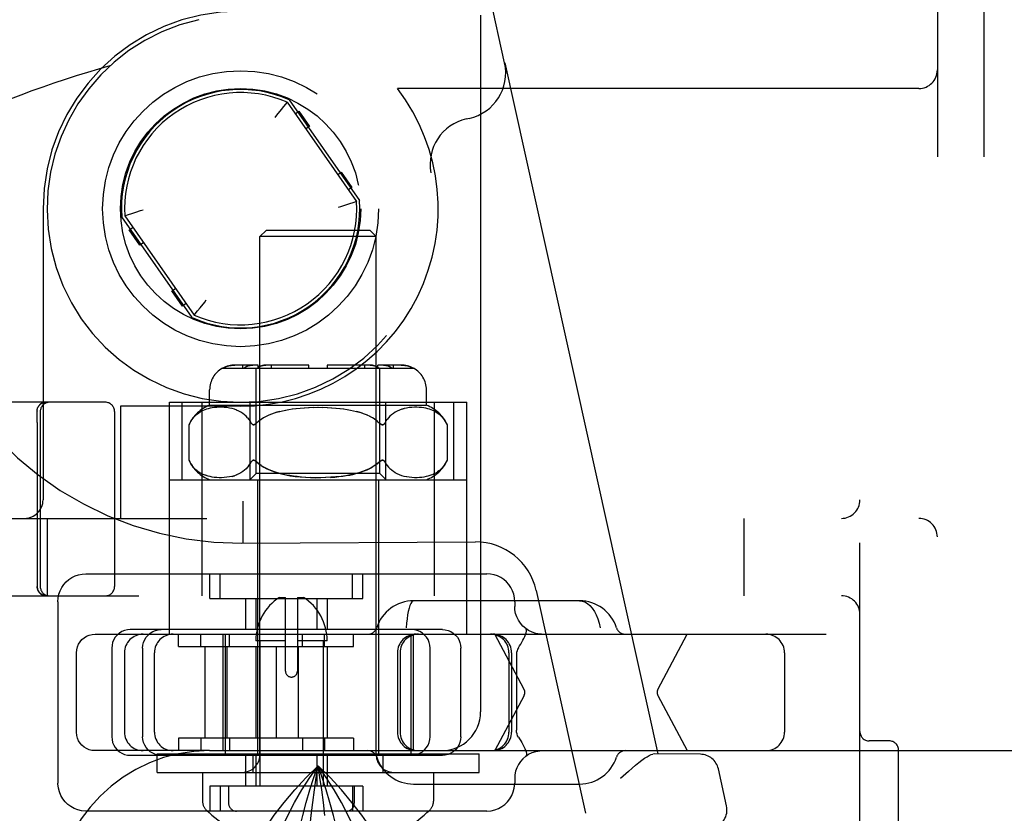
# Model space of a CAD drawing. Header units: inches. Extents: x 0 to 215, y 0 to 139.
# Tile 22 of 103: x 39.53 to 41.12, y 50.15 to 51.43. Entities that reach past the tile are written whole.
import ezdxf

# ---------------------------------------------------------------- set-up
doc = ezdxf.new("R2010")
doc.units = ezdxf.units.IN
doc.header["$LTSCALE"] = 11.804375
doc.header["$MEASUREMENT"] = 0
doc.linetypes.add('HIDDEN', pattern=[0.2, 0.1, -0.1])
doc.layers.add('DEFAULT_2', color=8, linetype='HIDDEN')

msp = doc.modelspace()

# ---------------------------------------------------------------- linework, layer by layer
at = {"layer": 'DEFAULT_2', "color": 8, "linetype": 'HIDDEN'}
for p, q in [((41.0158, 54.7508), (41.0158, 49.2508)), ((41.0908, 54.7508), (41.0908, 49.2508)), ((40.8908, 49.4058), (40.8908, 54.5958)), ((40.317, 51.3611), (40.0694, 52.479)), ((40.2783, 51.4383), (40.2783, 50.3133)), ((40.317, 51.3611), (40.3175, 51.3612)), ((40.3175, 51.3612), (40.5647, 50.2455)), ((40.9858, 51.3198), (40.1441, 51.3198)), ((39.9602, 51.2908), (39.9562, 51.2858)), ((39.9658, 51.2977), (39.9602, 51.2908)), ((39.9657, 51.2975), (39.9652, 51.2969)), ((39.9658, 51.2977), (40.078, 51.1375)), ((39.9691, 51.3017), (40.0829, 51.1393)), ((39.9489, 51.2766), (39.9463, 51.2732)), ((39.9562, 51.2858), (39.9489, 51.2766)), ((39.9789, 51.2791), (39.9846, 51.2831)), ((39.9846, 51.2831), (40.0018, 51.2585)), ((40.0018, 51.2585), (39.9961, 51.2545)), ((40.26, 51.2716), (40.2554, 51.2706)), ((40.0477, 51.1808), (40.0534, 51.1848)), ((40.0534, 51.1848), (40.0706, 51.1602)), ((40.0706, 51.1602), (40.0649, 51.1562)), ((40.0667, 51.1336), (40.0599, 51.1314)), ((40.0721, 51.1355), (40.0667, 51.1336)), ((40.078, 51.1375), (40.0721, 51.1355)), ((39.5718, 51.1258), (39.5718, 50.6558)), ((39.7037, 51.1141), (39.7096, 51.1162)), ((39.7037, 51.1141), (39.8158, 50.954)), ((39.7096, 51.1162), (39.715, 51.118)), ((39.715, 51.118), (39.7217, 51.1203)), ((39.8125, 50.95), (39.6988, 51.1124)), ((39.711, 51.0915), (39.7167, 51.0955)), ((39.7282, 51.0669), (39.711, 51.0915)), ((39.9318, 51.0908), (39.9218, 51.0808)), ((40.0998, 51.0908), (39.9318, 51.0908)), ((40.0998, 51.0908), (40.1098, 51.0808)), ((39.734, 51.0709), (39.7282, 51.0669)), ((40.1098, 51.0808), (39.9218, 51.0808)), ((39.9218, 50.244), (39.9218, 51.0808)), ((40.1098, 50.244), (40.1098, 51.0808)), ((39.7798, 50.9932), (39.7856, 50.9972)), ((39.7971, 50.9686), (39.7798, 50.9932)), ((39.8028, 50.9726), (39.7971, 50.9686)), ((39.8255, 50.9659), (39.8328, 50.9751)), ((39.8328, 50.9751), (39.8353, 50.9784)), ((39.8158, 50.954), (39.8214, 50.9609)), ((39.816, 50.9542), (39.8165, 50.9548)), ((39.8214, 50.9609), (39.8255, 50.9659)), ((39.8615, 50.8683), (40.1702, 50.8683)), ((39.9193, 50.8733), (39.8817, 50.8733)), ((39.8943, 50.8683), (39.8943, 50.8733)), ((39.9158, 50.6983), (39.9158, 50.8683)), ((39.9193, 50.8683), (39.9193, 50.8733)), ((40.0008, 50.8733), (39.9316, 50.8733)), ((39.9405, 50.8683), (39.9405, 50.8733)), ((40.0008, 50.8683), (40.0008, 50.8733)), ((40.1001, 50.8733), (40.0308, 50.8733)), ((40.0308, 50.8733), (40.0308, 50.8683)), ((40.0912, 50.8683), (40.0912, 50.8733)), ((40.15, 50.8733), (40.1124, 50.8733)), ((40.1124, 50.8683), (40.1124, 50.8733)), ((40.1158, 50.6983), (40.1158, 50.8683)), ((40.1374, 50.8683), (40.1374, 50.8733)), ((39.8408, 50.8083), (39.8408, 50.8333)), ((40.1908, 50.8083), (40.1908, 50.8333)), ((39.6723, 50.8133), (39.3273, 50.8133)), ((39.5684, 50.8109), (39.5687, 50.8111)), ((39.569, 50.8114), (39.5687, 50.8112)), ((39.5687, 50.8111), (39.569, 50.8113)), ((39.569, 50.8113), (39.5693, 50.8115)), ((39.5707, 50.8123), (39.5704, 50.8121)), ((39.574, 50.8132), (39.5744, 50.8132)), ((39.5743, 50.8132), (39.5746, 50.8133)), ((39.5749, 50.8136), (39.5745, 50.8135)), ((39.5746, 50.8133), (39.5749, 50.8133)), ((39.5749, 50.8133), (39.5752, 50.8133)), ((39.5751, 50.8133), (39.5754, 50.8133)), ((39.5754, 50.8133), (39.5757, 50.8133)), ((39.5756, 50.8133), (39.5759, 50.8133)), ((39.5758, 50.8133), (39.576, 50.8133)), ((39.7758, 50.8133), (40.2558, 50.8133)), ((39.7758, 50.4388), (39.7758, 50.8133)), ((39.7964, 50.6883), (39.7964, 50.8133)), ((39.8283, 50.8133), (39.8283, 50.5008)), ((39.9061, 50.6883), (39.9061, 50.8133)), ((40.1255, 50.6883), (40.1255, 50.8133)), ((40.2033, 50.8133), (40.2033, 50.5008)), ((40.2352, 50.6883), (40.2352, 50.8133)), ((40.2558, 50.4388), (40.2558, 50.8133)), ((39.5622, 50.7996), (39.5622, 50.7993)), ((39.5622, 50.7993), (39.5622, 50.7987)), ((39.5623, 50.7893), (39.5622, 50.7987)), ((39.5646, 50.8071), (39.5648, 50.8074)), ((39.5665, 50.8094), (39.5669, 50.8097)), ((39.5665, 50.8094), (39.5666, 50.8095)), ((39.5668, 50.8097), (39.5671, 50.81)), ((39.5671, 50.81), (39.5674, 50.8102)), ((39.5673, 50.7983), (39.5673, 50.5158)), ((39.568, 50.8107), (39.5684, 50.8109)), ((39.6873, 50.7983), (39.6873, 50.5158)), ((39.8908, 50.8068), (39.6968, 50.8068)), ((39.6968, 50.8068), (39.6968, 50.6258)), ((39.8232, 50.7959), (39.821, 50.7942)), ((39.8256, 50.7974), (39.8232, 50.7959)), ((39.8279, 50.7987), (39.8255, 50.7973)), ((39.8304, 50.7999), (39.8279, 50.7987)), ((39.833, 50.8009), (39.8304, 50.7998)), ((39.8357, 50.8019), (39.8329, 50.8009)), ((39.8387, 50.8028), (39.8357, 50.8019)), ((39.8418, 50.8035), (39.8386, 50.8028)), ((40.1908, 50.8083), (39.8408, 50.8083)), ((39.8451, 50.8042), (39.8417, 50.8035)), ((39.8487, 50.8047), (39.845, 50.8042)), ((39.8524, 50.805), (39.8486, 50.8047)), ((39.8563, 50.8052), (39.8523, 50.805)), ((39.8604, 50.8052), (39.8562, 50.8052)), ((39.8646, 50.805), (39.8603, 50.8052)), ((39.8688, 50.8046), (39.8644, 50.805)), ((39.8729, 50.8039), (39.8686, 50.8046)), ((39.877, 50.803), (39.8728, 50.804)), ((39.8809, 50.8019), (39.8769, 50.8031)), ((39.8845, 50.8006), (39.8807, 50.802)), ((39.888, 50.799), (39.8844, 50.8006)), ((39.8912, 50.7973), (39.8879, 50.7991)), ((39.8943, 50.7953), (39.8912, 50.7973)), ((39.8971, 50.7931), (39.8942, 50.7953)), ((39.945, 50.7957), (39.9405, 50.794)), ((39.9493, 50.7971), (39.9539, 50.7984)), ((39.9539, 50.7984), (39.9586, 50.7996)), ((39.9585, 50.7995), (39.9636, 50.8006)), ((39.9634, 50.8006), (39.9689, 50.8016)), ((39.9686, 50.8016), (39.9746, 50.8025)), ((39.9742, 50.8025), (39.9807, 50.8033)), ((39.9802, 50.8033), (39.9872, 50.804)), ((39.9867, 50.8039), (39.9942, 50.8045)), ((39.9935, 50.8045), (40.0014, 50.8049)), ((40.0006, 50.8049), (40.0088, 50.8052)), ((40.008, 50.8051), (40.0162, 50.8052)), ((40.0154, 50.8052), (40.0237, 50.8051)), ((40.0229, 50.8052), (40.031, 50.8049)), ((40.0303, 50.8049), (40.0382, 50.8045)), ((40.0375, 50.8045), (40.045, 50.8039)), ((40.0444, 50.804), (40.0514, 50.8033)), ((40.051, 50.8033), (40.0574, 50.8025)), ((40.0571, 50.8025), (40.063, 50.8016)), ((40.0628, 50.8016), (40.0682, 50.8006)), ((40.0681, 50.8006), (40.0731, 50.7995)), ((40.0823, 50.7971), (40.0778, 50.7984)), ((40.0868, 50.7956), (40.0823, 50.7971)), ((40.0911, 50.794), (40.0867, 50.7957)), ((40.1375, 50.7953), (40.1346, 50.7931)), ((40.1405, 50.7973), (40.1374, 50.7953)), ((40.1438, 50.7991), (40.1404, 50.7973)), ((40.1472, 50.8006), (40.1437, 50.799)), ((40.1508, 50.8019), (40.1547, 50.803)), ((40.1589, 50.804), (40.1547, 50.803)), ((40.163, 50.8046), (40.1587, 50.8039)), ((40.1672, 50.805), (40.1629, 50.8046)), ((40.1714, 50.8052), (40.1671, 50.805)), ((40.1755, 50.8052), (40.1713, 50.8052)), ((40.1794, 50.805), (40.1754, 50.8052)), ((40.1831, 50.8047), (40.1793, 50.805)), ((40.1866, 50.8042), (40.183, 50.8047)), ((40.1899, 50.8035), (40.1865, 50.8042)), ((40.1931, 50.8028), (40.1899, 50.8035)), ((40.196, 50.8019), (40.193, 50.8028)), ((40.1987, 50.8009), (40.1959, 50.8019)), ((40.2013, 50.7998), (40.1987, 50.8009)), ((40.2038, 50.7987), (40.2013, 50.7999)), ((40.2061, 50.7973), (40.2037, 50.7987)), ((40.2084, 50.7959), (40.2061, 50.7974)), ((40.2107, 50.7942), (40.2084, 50.7959)), ((39.5623, 50.7804), (39.5623, 50.7893)), ((39.5623, 50.7804), (39.5623, 50.5158)), ((39.8087, 50.7797), (39.8074, 50.777)), ((39.8105, 50.7827), (39.8087, 50.7797)), ((39.8166, 50.7903), (39.8144, 50.788)), ((39.8187, 50.7924), (39.8165, 50.7903)), ((39.821, 50.7943), (39.8187, 50.7924)), ((39.8997, 50.7908), (39.897, 50.7932)), ((39.9021, 50.7882), (39.8996, 50.7908)), ((39.9079, 50.7797), (39.9062, 50.7827)), ((39.9166, 50.7797), (39.9158, 50.779)), ((39.9202, 50.7827), (39.9166, 50.7797)), ((39.924, 50.7855), (39.9201, 50.7826)), ((39.928, 50.788), (39.9238, 50.7854)), ((39.9321, 50.7903), (39.9278, 50.7879)), ((39.9364, 50.7923), (39.9319, 50.7901)), ((39.9407, 50.7941), (39.9362, 50.7922)), ((40.0955, 50.7922), (40.091, 50.7941)), ((40.0998, 50.7901), (40.0953, 50.7923)), ((40.1039, 50.7879), (40.0995, 50.7903)), ((40.1079, 50.7854), (40.1037, 50.788)), ((40.1116, 50.7826), (40.1077, 50.7855)), ((40.1115, 50.7827), (40.1151, 50.7797)), ((40.1151, 50.7797), (40.1158, 50.779)), ((40.1255, 50.7827), (40.1237, 50.7797)), ((40.1255, 50.7827), (40.1274, 50.7855)), ((40.1296, 50.7882), (40.1274, 50.7855)), ((40.132, 50.7908), (40.1296, 50.7882)), ((40.1346, 50.7932), (40.132, 50.7908)), ((40.2129, 50.7924), (40.2107, 50.7943)), ((40.2151, 50.7903), (40.2129, 50.7924)), ((40.2229, 50.7797), (40.2243, 50.777)), ((39.8074, 50.777), (39.8074, 50.7196)), ((40.1166, 50.7784), (40.1158, 50.779)), ((40.2243, 50.777), (40.2243, 50.7196)), ((39.8074, 50.7196), (39.8087, 50.717)), ((39.9079, 50.717), (39.9062, 50.714)), ((39.9136, 50.7191), (39.9144, 50.7187)), ((39.9144, 50.7187), (39.9151, 50.7182)), ((39.9203, 50.7139), (39.9166, 50.717)), ((39.9166, 50.717), (39.9201, 50.714)), ((40.1114, 50.7139), (40.1151, 50.717)), ((40.1158, 50.7177), (40.1151, 50.717)), ((40.1158, 50.7177), (40.1166, 50.7182)), ((40.1165, 50.7182), (40.1173, 50.7187)), ((40.1255, 50.714), (40.1237, 50.717)), ((40.2212, 50.714), (40.2229, 50.717)), ((40.2243, 50.7196), (40.2229, 50.717)), ((39.8105, 50.714), (39.8124, 50.7112)), ((39.8942, 50.7014), (39.8911, 50.6993)), ((39.897, 50.7035), (39.8942, 50.7013)), ((39.8996, 50.7059), (39.897, 50.7035)), ((39.902, 50.7084), (39.8996, 50.7059)), ((39.9042, 50.7112), (39.902, 50.7084)), ((39.9042, 50.7112), (39.9062, 50.714)), ((39.9241, 50.7111), (39.9201, 50.714)), ((40.1321, 50.7059), (40.1296, 50.7084)), ((40.1347, 50.7035), (40.132, 50.7059)), ((40.1375, 50.7013), (40.1346, 50.7035)), ((40.1405, 50.6993), (40.1374, 50.7014)), ((40.2108, 50.7025), (40.2086, 50.7009)), ((39.7758, 50.6883), (40.2558, 50.6883)), ((39.8327, 50.6958), (39.8301, 50.6969)), ((39.8355, 50.6949), (39.8327, 50.6959)), ((39.8384, 50.694), (39.8354, 50.6949)), ((39.8415, 50.6932), (39.8383, 50.694)), ((39.8449, 50.6925), (39.8414, 50.6932)), ((39.8484, 50.692), (39.8448, 50.6926)), ((39.8522, 50.6917), (39.8483, 50.692)), ((39.8561, 50.6915), (39.852, 50.6917)), ((39.8602, 50.6915), (39.856, 50.6915)), ((39.8644, 50.6917), (39.8601, 50.6915)), ((39.8686, 50.6921), (39.8642, 50.6917)), ((39.8728, 50.6927), (39.8685, 50.6921)), ((39.8769, 50.6936), (39.8727, 50.6927)), ((39.8769, 50.6936), (39.8808, 50.6947)), ((39.888, 50.6976), (39.8844, 50.696)), ((39.8912, 50.6994), (39.8879, 50.6976)), ((39.9058, 50.6883), (39.9158, 50.6983)), ((40.1158, 50.6983), (39.9158, 50.6983)), ((39.9183, 50.6883), (39.9183, 50.2458)), ((40.0282, 50.6917), (40.0195, 50.6915)), ((40.1133, 50.6883), (40.1133, 50.2458)), ((40.1258, 50.6883), (40.1158, 50.6983)), ((40.1438, 50.6976), (40.1405, 50.6994)), ((40.1473, 50.696), (40.1437, 50.6976)), ((40.151, 50.6947), (40.1472, 50.6961)), ((40.1549, 50.6936), (40.1509, 50.6947)), ((40.159, 50.6927), (40.1548, 50.6936)), ((40.1632, 50.6921), (40.1588, 50.6927)), ((40.1674, 50.6917), (40.163, 50.6921)), ((40.1716, 50.6915), (40.1673, 50.6917)), ((40.1757, 50.6915), (40.1715, 50.6915)), ((40.1796, 50.6917), (40.1756, 50.6915)), ((40.1834, 50.692), (40.1795, 50.6917)), ((40.1869, 50.6926), (40.1833, 50.692)), ((40.1902, 50.6932), (40.1868, 50.6925)), ((40.1933, 50.694), (40.1902, 50.6932)), ((40.1962, 50.6949), (40.1933, 50.694)), ((40.199, 50.6959), (40.1962, 50.6949)), ((40.2015, 50.6969), (40.1989, 50.6958)), ((40.204, 50.6981), (40.2015, 50.6969)), ((38.6558, 50.6258), (40.9858, 50.6258)), ((39.5783, 50.6258), (39.5783, 50.5008)), ((40.7033, 50.6258), (40.7033, 50.5008)), ((39.895, 50.5864), (39.8949, 50.6056)), ((39.893, 50.5858), (40.2701, 50.5878)), ((39.895, 50.5859), (39.895, 50.5864)), ((39.6409, 50.5363), (40.2884, 50.5363)), ((39.8413, 50.4963), (39.8413, 50.5363)), ((39.8579, 50.4963), (39.8579, 50.5363)), ((40.0713, 50.4963), (40.0713, 50.5363)), ((40.0879, 50.4963), (40.0879, 50.5363)), ((40.3679, 50.5094), (40.4476, 50.1497)), ((38.5458, 50.5008), (40.8608, 50.5008)), ((39.8413, 50.4963), (40.0879, 50.4963)), ((39.8988, 50.4963), (39.8988, 50.4463)), ((39.9154, 50.4963), (39.9154, 50.4463)), ((39.9538, 50.4983), (39.9634, 50.4983)), ((39.9634, 50.3792), (39.9634, 50.4983)), ((39.9825, 50.4983), (39.9921, 50.4983)), ((39.9825, 50.4983), (39.9825, 50.3792)), ((40.0138, 50.4963), (40.0138, 50.4463)), ((40.0304, 50.4963), (40.0304, 50.4463)), ((39.5959, 50.4913), (39.5959, 50.1983)), ((40.4381, 50.4928), (40.1701, 50.4928)), ((40.3334, 50.4913), (40.3334, 50.4838)), ((40.2166, 50.4463), (39.7127, 50.4463)), ((40.3513, 50.4479), (40.351, 50.4481)), ((40.3514, 50.4478), (40.3513, 50.4479)), ((39.6557, 50.4388), (41.9065, 50.4388)), ((39.7906, 50.4188), (39.7906, 50.4388)), ((39.8263, 50.4188), (39.8263, 50.4388)), ((39.8623, 50.4388), (39.8623, 50.2508)), ((39.8658, 50.4388), (39.8658, 50.2458)), ((39.8729, 50.4188), (39.8729, 50.4388)), ((39.9906, 50.4188), (39.9906, 50.4388)), ((40.0263, 50.4188), (40.0263, 50.4388)), ((40.0729, 50.4188), (40.0729, 50.4388)), ((40.1658, 50.4388), (40.1658, 50.2458)), ((40.1693, 50.4388), (40.1693, 50.2508)), ((40.3486, 50.3495), (40.3011, 50.4388)), ((40.5644, 50.3495), (40.6119, 50.4388)), ((39.6828, 50.4163), (39.6828, 50.2733)), ((39.7326, 50.4163), (39.7326, 50.2733)), ((39.7906, 50.4188), (40.0729, 50.4188)), ((39.8331, 50.4188), (39.8331, 50.2708)), ((39.8688, 50.4188), (39.8688, 50.2708)), ((39.9634, 50.4283), (39.9154, 50.4283)), ((39.9154, 50.4188), (39.9154, 50.2708)), ((39.9219, 50.4283), (39.9219, 50.1933)), ((39.9481, 50.4188), (39.9481, 50.2708)), ((40.0304, 50.4283), (39.9825, 50.4283)), ((39.9838, 50.4188), (39.9838, 50.2708)), ((40.0239, 50.4283), (40.0239, 50.1933)), ((40.0304, 50.4188), (40.0304, 50.2708)), ((40.1966, 50.2733), (40.1966, 50.4163)), ((40.2465, 50.2733), (40.2465, 50.4163)), ((39.6257, 50.2808), (39.6257, 50.4088)), ((39.7033, 50.4088), (39.7033, 50.2808)), ((39.7517, 50.2808), (39.7517, 50.4088)), ((40.144, 50.4088), (40.144, 50.2808)), ((40.1482, 50.4088), (40.1482, 50.2808)), ((40.3241, 50.4088), (40.3241, 50.2808)), ((40.3283, 50.4088), (40.3283, 50.2808)), ((40.3363, 50.4059), (40.3363, 50.2838)), ((40.769, 50.4088), (40.769, 50.2808)), ((40.3486, 50.3401), (40.3011, 50.2508)), ((40.5644, 50.3401), (40.6119, 50.2508)), ((40.0729, 50.2708), (39.7906, 50.2708)), ((39.7906, 50.2708), (39.7906, 50.2508)), ((39.8263, 50.2708), (39.8263, 50.2508)), ((39.8729, 50.2708), (39.8729, 50.2508)), ((39.9906, 50.2708), (39.9906, 50.2508)), ((40.0263, 50.2708), (40.0263, 50.2508)), ((40.0729, 50.2708), (40.0729, 50.2508)), ((40.9383, 50.2665), (40.9058, 50.2665)), ((39.8408, 50.2508), (39.6557, 50.2508)), ((39.7127, 50.2433), (40.2166, 50.2433)), ((39.7558, 50.2458), (40.2758, 50.2458)), ((39.7558, 50.2158), (39.7558, 50.2458)), ((39.8408, 50.2508), (40.2158, 50.2508)), ((39.8988, 50.2433), (39.8988, 50.1933)), ((39.9108, 50.2158), (39.9108, 50.2458)), ((39.9154, 50.2433), (39.9154, 50.1933)), ((40.0138, 50.2433), (40.0138, 50.1933)), ((40.0304, 50.2433), (40.0304, 50.1933)), ((40.1208, 50.2158), (40.1208, 50.2458)), ((40.2158, 50.2508), (41.9065, 50.2508)), ((40.2758, 50.2158), (40.2758, 50.2458)), ((40.3513, 50.2418), (40.351, 50.2416)), ((40.3514, 50.2419), (40.3513, 50.2418)), ((40.5587, 50.2456), (40.5563, 50.2453)), ((40.6332, 50.2449), (40.5587, 50.2456)), ((40.9533, 49.5002), (40.9533, 50.2515)), ((39.7558, 50.2158), (40.2758, 50.2158)), ((39.8293, 50.2158), (39.8293, 50.1693)), ((40.2023, 50.2158), (40.2023, 50.1693)), ((40.5169, 50.2173), (40.5043, 50.2061)), ((40.6754, 50.1617), (40.6622, 50.2214)), ((40.0879, 50.1933), (39.8413, 50.1933)), ((39.8413, 50.1933), (39.8413, 50.1533)), ((39.8579, 50.1933), (39.8579, 50.1533)), ((39.8714, 50.1933), (39.8714, 50.1658)), ((40.0713, 50.1933), (40.0713, 50.1533)), ((40.0744, 50.1933), (40.0744, 50.1658)), ((40.0879, 50.1933), (40.0879, 50.1533)), ((40.1701, 50.1968), (40.4381, 50.1968)), ((40.3334, 50.2058), (40.3334, 50.1983)), ((40.0244, 50.1672), (40.0217, 50.1876)), ((40.0269, 50.1462), (40.0244, 50.1673)), ((40.2884, 50.1533), (39.6409, 50.1533))]:
    msp.add_line(p, q, dxfattribs=at)
for points in [[(40.0599, 51.1314), (40.0523, 51.1289), (40.0483, 51.1276)], [(39.7217, 51.1203), (39.7293, 51.1228), (39.7333, 51.1241)], [(39.8817, 50.8733), (39.8792, 50.8733), (39.8767, 50.873), (39.8741, 50.8726), (39.8716, 50.8721), (39.8691, 50.8713), (39.8666, 50.8704), (39.8644, 50.8695), (39.8622, 50.8683)], [(39.8622, 50.8683), (39.8639, 50.8692), (39.8657, 50.8701), (39.8676, 50.8708), (39.8696, 50.8715), (39.8716, 50.8721), (39.8736, 50.8725), (39.8757, 50.8729), (39.8777, 50.8731), (39.8797, 50.8733), (39.8817, 50.8733)], [(39.9104, 50.8733), (39.9086, 50.8733), (39.9069, 50.873), (39.905, 50.8726), (39.9032, 50.8721), (39.9014, 50.8713), (39.8997, 50.8704), (39.8981, 50.8695), (39.8966, 50.8683)], [(39.8966, 50.8683), (39.8978, 50.8692), (39.8991, 50.8701), (39.9004, 50.8708), (39.9018, 50.8715), (39.9032, 50.8721), (39.9047, 50.8725), (39.9061, 50.8729), (39.9076, 50.8731), (39.909, 50.8733), (39.9104, 50.8733)], [(39.9316, 50.8733), (39.9298, 50.8733), (39.9281, 50.873), (39.9263, 50.8726), (39.9244, 50.8721), (39.9227, 50.8713), (39.9209, 50.8704), (39.9193, 50.8695), (39.9178, 50.8683)], [(39.9178, 50.8683), (39.919, 50.8692), (39.9203, 50.8701), (39.9216, 50.8708), (39.923, 50.8715), (39.9244, 50.8721), (39.9259, 50.8725), (39.9273, 50.8729), (39.9288, 50.8731), (39.9302, 50.8733), (39.9316, 50.8733)], [(40.1001, 50.8733), (40.1015, 50.8733), (40.1029, 50.8731), (40.1043, 50.8729), (40.1058, 50.8725), (40.1072, 50.8721), (40.1086, 50.8715), (40.11, 50.8708), (40.1114, 50.8701), (40.1126, 50.8692), (40.1139, 50.8683)], [(40.1139, 50.8683), (40.1123, 50.8695), (40.1107, 50.8704), (40.109, 50.8713), (40.1072, 50.8721), (40.1054, 50.8726), (40.1036, 50.873), (40.1018, 50.8733), (40.1001, 50.8733)], [(40.1213, 50.8733), (40.1227, 50.8733), (40.1241, 50.8731), (40.1255, 50.8729), (40.127, 50.8725), (40.1284, 50.8721), (40.1298, 50.8715), (40.1312, 50.8708), (40.1326, 50.8701), (40.1338, 50.8692), (40.1351, 50.8683)], [(40.1351, 50.8683), (40.1335, 50.8695), (40.1319, 50.8704), (40.1302, 50.8713), (40.1284, 50.8721), (40.1266, 50.8726), (40.1248, 50.873), (40.123, 50.8733), (40.1213, 50.8733)], [(40.15, 50.8733), (40.152, 50.8733), (40.154, 50.8731), (40.156, 50.8729), (40.158, 50.8725), (40.1601, 50.8721), (40.1621, 50.8715), (40.164, 50.8708), (40.1659, 50.8701), (40.1677, 50.8692), (40.1695, 50.8683)], [(40.1695, 50.8683), (40.1673, 50.8695), (40.165, 50.8704), (40.1626, 50.8713), (40.1601, 50.8721), (40.1575, 50.8726), (40.155, 50.873), (40.1525, 50.8733), (40.15, 50.8733)], [(39.5674, 50.8102), (39.5677, 50.8105), (39.568, 50.8107), (39.5684, 50.8109), (39.5687, 50.8112), (39.569, 50.8114), (39.5694, 50.8116), (39.5697, 50.8118), (39.57, 50.812), (39.5704, 50.8121), (39.5707, 50.8123), (39.5711, 50.8125), (39.5715, 50.8126), (39.5718, 50.8128), (39.5722, 50.8129), (39.5726, 50.813), (39.573, 50.8131), (39.5733, 50.8132), (39.5737, 50.8133), (39.5741, 50.8134), (39.5745, 50.8135), (39.5749, 50.8136), (39.5753, 50.8136), (39.5757, 50.8137), (39.5761, 50.8137), (39.5765, 50.8137), (39.5769, 50.8137), (39.5773, 50.8137)], [(39.5693, 50.8115), (39.5697, 50.8117), (39.57, 50.8119), (39.5704, 50.8121), (39.5707, 50.8122), (39.5711, 50.8124), (39.5714, 50.8125), (39.5717, 50.8126), (39.5721, 50.8127), (39.5724, 50.8128), (39.5728, 50.8129), (39.5731, 50.813), (39.5734, 50.8131), (39.5737, 50.8131), (39.574, 50.8132)], [(39.57, 50.812), (39.5697, 50.8118), (39.5694, 50.8116)], [(39.5696, 50.8117), (39.57, 50.8119), (39.5703, 50.812), (39.5706, 50.8122), (39.571, 50.8123), (39.5713, 50.8125), (39.5716, 50.8126), (39.572, 50.8127), (39.5723, 50.8128), (39.5726, 50.8129), (39.5729, 50.813), (39.5732, 50.813), (39.5735, 50.8131), (39.5738, 50.8132), (39.5741, 50.8132)], [(39.5726, 50.813), (39.5722, 50.8129), (39.5718, 50.8128), (39.5715, 50.8126), (39.5711, 50.8125)], [(39.5741, 50.8134), (39.5737, 50.8133), (39.5733, 50.8132), (39.573, 50.8131)], [(39.5765, 50.8137), (39.5761, 50.8137), (39.5757, 50.8137)], [(39.5622, 50.7996), (39.5622, 50.8), (39.5622, 50.8004), (39.5623, 50.8008), (39.5623, 50.8012), (39.5624, 50.8015), (39.5624, 50.8019), (39.5625, 50.8023), (39.5626, 50.8026), (39.5627, 50.803), (39.5628, 50.8034), (39.5629, 50.8037), (39.5631, 50.8041), (39.5632, 50.8045), (39.5633, 50.8048), (39.5635, 50.8051), (39.5637, 50.8055), (39.5638, 50.8058)], [(39.5646, 50.8071), (39.5644, 50.8068), (39.5642, 50.8065), (39.564, 50.8062), (39.5638, 50.8058)], [(39.5665, 50.8094), (39.5663, 50.8092), (39.566, 50.8089), (39.5658, 50.8086), (39.5655, 50.8083), (39.5653, 50.808), (39.5651, 50.8077), (39.5648, 50.8074)], [(39.5674, 50.8102), (39.5677, 50.8105), (39.568, 50.8107)], [(39.568, 50.8107), (39.5677, 50.8105), (39.5674, 50.8102)], [(39.9539, 50.7984), (39.9494, 50.7971), (39.9449, 50.7956)], [(40.073, 50.7996), (40.0778, 50.7984), (40.0823, 50.7971)], [(40.1548, 50.8031), (40.1509, 50.802), (40.1471, 50.8006)], [(39.8105, 50.7827), (39.8124, 50.7855), (39.8144, 50.788)], [(39.902, 50.7882), (39.9042, 50.7855), (39.9062, 50.7827), (39.9079, 50.7797)], [(39.9079, 50.7797), (39.9083, 50.779), (39.9088, 50.7784), (39.9093, 50.7779), (39.9098, 50.7776), (39.9104, 50.7773), (39.911, 50.7771), (39.9116, 50.777), (39.9123, 50.7771), (39.913, 50.7773), (39.9137, 50.7776), (39.9144, 50.778), (39.9151, 50.7785)], [(40.1166, 50.7784), (40.1173, 50.7779), (40.118, 50.7776), (40.1187, 50.7773), (40.1194, 50.7771), (40.1201, 50.777), (40.1207, 50.7771), (40.1213, 50.7773), (40.1219, 50.7776), (40.1224, 50.778), (40.1229, 50.7785), (40.1233, 50.779), (40.1237, 50.7797)], [(40.2151, 50.7903), (40.2172, 50.788), (40.2193, 50.7855), (40.2212, 50.7827), (40.2229, 50.7797)], [(39.9159, 50.779), (39.9151, 50.7784), (39.9144, 50.7779), (39.9136, 50.7776), (39.9129, 50.7773), (39.9122, 50.7771), (39.9116, 50.777), (39.9109, 50.7771), (39.9103, 50.7773), (39.9098, 50.7776), (39.9092, 50.778), (39.9088, 50.7785), (39.9083, 50.779)], [(40.1233, 50.779), (40.1229, 50.7784), (40.1224, 50.7779), (40.1218, 50.7776), (40.1213, 50.7773), (40.1207, 50.7771), (40.12, 50.777), (40.1194, 50.7771), (40.1187, 50.7773), (40.118, 50.7776), (40.1172, 50.778), (40.1165, 50.7785)], [(39.8208, 50.7025), (39.8186, 50.7044), (39.8165, 50.7064), (39.8144, 50.7087), (39.8124, 50.7112), (39.8105, 50.714), (39.8087, 50.717)], [(39.9136, 50.7191), (39.9129, 50.7194), (39.9123, 50.7196), (39.9116, 50.7196), (39.911, 50.7196), (39.9103, 50.7194), (39.9098, 50.7191), (39.9093, 50.7187), (39.9088, 50.7182), (39.9083, 50.7177), (39.9079, 50.717)], [(39.9088, 50.7182), (39.9093, 50.7187), (39.9098, 50.7191), (39.9104, 50.7194), (39.911, 50.7196), (39.9116, 50.7196), (39.9123, 50.7196), (39.913, 50.7194), (39.9137, 50.7191)], [(39.9166, 50.717), (39.9159, 50.7177), (39.9151, 50.7182)], [(40.1151, 50.717), (40.1115, 50.714), (40.1076, 50.7111)], [(40.1173, 50.7187), (40.118, 50.7191), (40.1187, 50.7194), (40.1194, 50.7196), (40.1201, 50.7196), (40.1207, 50.7196), (40.1213, 50.7194), (40.1219, 50.7191), (40.1224, 50.7187), (40.1229, 50.7182)], [(40.1237, 50.717), (40.1233, 50.7177), (40.1229, 50.7182), (40.1224, 50.7187), (40.1219, 50.7191), (40.1213, 50.7194), (40.1207, 50.7196), (40.12, 50.7196), (40.1194, 50.7196), (40.1187, 50.7194), (40.118, 50.7191)], [(40.1237, 50.717), (40.1255, 50.714), (40.1275, 50.7111), (40.1296, 50.7084)], [(39.8208, 50.7025), (39.8231, 50.7009), (39.8254, 50.6994), (39.8277, 50.6981), (39.8302, 50.6969)], [(39.9241, 50.7111), (39.9284, 50.7084), (39.9332, 50.7059), (39.9384, 50.7035), (39.9441, 50.7013), (39.9501, 50.6994), (39.9566, 50.6976), (39.9636, 50.6961), (39.971, 50.6947), (39.9788, 50.6936), (39.9869, 50.6927), (39.9953, 50.6921), (40.0038, 50.6917), (40.0122, 50.6915)], [(39.996, 50.692), (39.9889, 50.6925), (39.9823, 50.6932), (39.9761, 50.694), (39.9702, 50.6948), (39.9648, 50.6958), (39.9597, 50.6969), (39.9548, 50.6981), (39.9501, 50.6994), (39.9456, 50.7008), (39.9411, 50.7024), (39.9367, 50.7043), (39.9324, 50.7063), (39.9282, 50.7086)], [(40.1076, 50.7111), (40.1032, 50.7084), (40.0984, 50.7059), (40.0932, 50.7035), (40.0876, 50.7013), (40.0815, 50.6994), (40.075, 50.6976), (40.0681, 50.6961), (40.0607, 50.6947), (40.0529, 50.6936), (40.0447, 50.6927), (40.0363, 50.6921), (40.0279, 50.6917)], [(40.0357, 50.692), (40.0427, 50.6925), (40.0494, 50.6932), (40.0556, 50.694), (40.0614, 50.6948), (40.0669, 50.6958), (40.072, 50.6969), (40.0769, 50.6981), (40.0816, 50.6994), (40.0861, 50.7008), (40.0905, 50.7024), (40.0949, 50.7043), (40.0993, 50.7063), (40.1035, 50.7086)], [(40.204, 50.6981), (40.2063, 50.6995), (40.2086, 50.7009), (40.2108, 50.7025), (40.213, 50.7044), (40.2152, 50.7064), (40.2173, 50.7087)], [(40.2212, 50.714), (40.2193, 50.7112), (40.2173, 50.7087), (40.2152, 50.7064), (40.213, 50.7044)], [(39.8845, 50.6961), (39.8807, 50.6947), (39.8768, 50.6936)], [(40.0203, 50.6915), (40.0113, 50.6915), (40.0035, 50.6917)], [(39.8949, 50.6056), (39.8948, 50.6359), (39.8947, 50.6534)], [(39.895, 50.5859), (39.8951, 50.5864), (39.895, 50.5882), (39.8947, 50.6445)], [(39.5959, 50.4913), (39.5963, 50.4975), (39.5975, 50.5033), (39.5994, 50.5088), (39.602, 50.514), (39.6052, 50.5188), (39.6091, 50.5232), (39.6134, 50.527), (39.6183, 50.5303), (39.6235, 50.5329), (39.6291, 50.5348), (39.6349, 50.5359), (39.6409, 50.5363)], [(40.3334, 50.4913), (40.333, 50.4975), (40.3318, 50.5033), (40.3299, 50.5088), (40.3273, 50.514), (40.324, 50.5188), (40.3202, 50.5232), (40.3158, 50.527), (40.311, 50.5303), (40.3058, 50.5329), (40.3002, 50.5348), (40.2944, 50.5359), (40.2884, 50.5363)], [(39.5773, 50.5008), (39.5769, 50.5008), (39.5766, 50.5009), (39.5762, 50.5009), (39.5758, 50.5009), (39.5754, 50.501), (39.575, 50.501), (39.5746, 50.5011), (39.5742, 50.5012), (39.5738, 50.5013), (39.5734, 50.5014), (39.5731, 50.5015), (39.5727, 50.5016), (39.5723, 50.5017), (39.5719, 50.5018), (39.5716, 50.502), (39.5712, 50.5021), (39.5709, 50.5023), (39.5705, 50.5025), (39.5702, 50.5027), (39.5698, 50.5029), (39.5695, 50.5031), (39.5691, 50.5033), (39.5688, 50.5035), (39.5685, 50.5037), (39.5682, 50.504), (39.5679, 50.5042), (39.5676, 50.5045), (39.5673, 50.5047), (39.567, 50.505), (39.5667, 50.5053), (39.5664, 50.5056), (39.5661, 50.5058), (39.5659, 50.5061), (39.5656, 50.5064), (39.5654, 50.5068), (39.5652, 50.5071), (39.5649, 50.5074), (39.5647, 50.5077), (39.5645, 50.5081), (39.5643, 50.5084), (39.5641, 50.5088), (39.5639, 50.5091), (39.5638, 50.5095), (39.5636, 50.5098), (39.5634, 50.5102), (39.5633, 50.5106), (39.5632, 50.5109), (39.563, 50.5113), (39.5629, 50.5117), (39.5628, 50.5121), (39.5627, 50.5124), (39.5626, 50.5128), (39.5626, 50.5132), (39.5625, 50.5136), (39.5624, 50.514), (39.5624, 50.5144), (39.5624, 50.5148), (39.5623, 50.5152), (39.5623, 50.5156), (39.5623, 50.5158)], [(40.1706, 50.4928), (40.1689, 50.4923), (40.1673, 50.4909), (40.1657, 50.4884), (40.1642, 50.485), (40.1628, 50.4808), (40.1616, 50.4757), (40.1605, 50.47), (40.1595, 50.4636), (40.1588, 50.4566), (40.1582, 50.4493)], [(40.3513, 50.4479), (40.3465, 50.452), (40.3427, 50.4564), (40.3394, 50.4613), (40.3368, 50.4666), (40.3349, 50.4722), (40.3338, 50.478), (40.3334, 50.4838)], [(40.4378, 50.4928), (40.4423, 50.4923), (40.4467, 50.4909), (40.4509, 50.4884), (40.4549, 50.485), (40.4587, 50.4808), (40.4621, 50.4757), (40.4651, 50.47), (40.4677, 50.4636), (40.4698, 50.4566), (40.4714, 50.4493)], [(39.7127, 50.4463), (39.708, 50.446), (39.7034, 50.4449), (39.6991, 50.4431), (39.6951, 50.4406), (39.6915, 50.4375), (39.6885, 50.434), (39.686, 50.43), (39.6842, 50.4256), (39.6832, 50.4211), (39.6828, 50.4163)], [(39.7326, 50.4163), (39.733, 50.4211), (39.7341, 50.4256), (39.7359, 50.43), (39.7384, 50.434), (39.7414, 50.4375), (39.745, 50.4406), (39.749, 50.4431), (39.7533, 50.4449), (39.7578, 50.446), (39.7626, 50.4463)], [(40.1966, 50.4163), (40.1962, 50.4211), (40.1952, 50.4256), (40.1934, 50.43), (40.1909, 50.434), (40.1879, 50.4375), (40.1843, 50.4406), (40.1803, 50.4431), (40.1759, 50.4449), (40.1714, 50.446), (40.1667, 50.4463)], [(40.2166, 50.4463), (40.2213, 50.446), (40.2258, 50.4449), (40.2301, 50.4431), (40.2342, 50.4406), (40.2377, 50.4375), (40.2408, 50.434), (40.2432, 50.43), (40.245, 50.4256), (40.2461, 50.4211), (40.2465, 50.4163)], [(40.3393, 50.417), (40.3412, 50.4199), (40.3431, 50.4229), (40.3449, 50.4259), (40.3466, 50.429), (40.3483, 50.4321), (40.3497, 50.4352), (40.3509, 50.4382), (40.3518, 50.441), (40.3523, 50.4435), (40.3524, 50.4455), (40.352, 50.4471), (40.3514, 50.4478)], [(40.3766, 50.4388), (40.3738, 50.4389), (40.3674, 50.4399), (40.3613, 50.4419), (40.3557, 50.4448), (40.3514, 50.4478)], [(39.6257, 50.4088), (39.6261, 50.4137), (39.6272, 50.4183), (39.629, 50.4226), (39.6315, 50.4266), (39.6345, 50.4301), (39.638, 50.4331), (39.6419, 50.4355), (39.6463, 50.4373), (39.6509, 50.4385), (39.6557, 50.4388)], [(40.3393, 50.417), (40.338, 50.4146), (40.3371, 50.412), (40.3365, 50.4091), (40.3363, 50.4059)], [(39.6557, 50.2508), (39.6507, 50.2513), (39.6461, 50.2524), (39.6419, 50.2542), (39.638, 50.2566), (39.6346, 50.2595), (39.6317, 50.2629), (39.6293, 50.2667), (39.6274, 50.2709), (39.6262, 50.2755), (39.6257, 50.2808)], [(39.6828, 50.2733), (39.6832, 50.2686), (39.6842, 50.2641), (39.686, 50.2597), (39.6885, 50.2557), (39.6915, 50.2521), (39.6951, 50.2491), (39.6991, 50.2466), (39.7034, 50.2448), (39.708, 50.2437), (39.7127, 50.2433)], [(39.7626, 50.2433), (39.7578, 50.2437), (39.7533, 50.2448), (39.749, 50.2466), (39.745, 50.2491), (39.7414, 50.2521), (39.7384, 50.2557), (39.7359, 50.2597), (39.7341, 50.2641), (39.733, 50.2686), (39.7326, 50.2733)], [(40.1667, 50.2433), (40.1714, 50.2437), (40.1759, 50.2448), (40.1803, 50.2466), (40.1843, 50.2491), (40.1879, 50.2521), (40.1909, 50.2557), (40.1934, 50.2597), (40.1952, 50.2641), (40.1962, 50.2686), (40.1966, 50.2733)], [(40.2465, 50.2733), (40.2461, 50.2686), (40.245, 50.2641), (40.2432, 50.2597), (40.2408, 50.2557), (40.2377, 50.2521), (40.2342, 50.2491), (40.2301, 50.2466), (40.2258, 50.2448), (40.2213, 50.2437), (40.2166, 50.2433)], [(40.3393, 50.2727), (40.338, 50.275), (40.3371, 50.2777), (40.3365, 50.2806), (40.3363, 50.2838)], [(40.3393, 50.2727), (40.3412, 50.2698), (40.3431, 50.2668), (40.3449, 50.2638), (40.3466, 50.2606), (40.3483, 50.2575), (40.3497, 50.2545), (40.3509, 50.2515), (40.3518, 50.2487), (40.3523, 50.2462), (40.3524, 50.2441), (40.352, 50.2426), (40.3514, 50.2419)], [(40.3513, 50.2418), (40.3465, 50.2377), (40.3427, 50.2332), (40.3394, 50.2283), (40.3368, 50.2231), (40.3349, 50.2175), (40.3338, 50.2117), (40.3334, 50.2058)], [(40.3514, 50.2419), (40.3557, 50.2449), (40.3613, 50.2478), (40.3674, 50.2497), (40.3738, 50.2507), (40.3766, 50.2508)], [(40.5169, 50.2173), (40.5229, 50.2225), (40.5285, 50.2272), (40.5338, 50.2315), (40.5386, 50.2353), (40.543, 50.2385), (40.547, 50.2411), (40.5505, 50.2431), (40.5536, 50.2445), (40.5563, 50.2453)], [(39.9166, 50.1029), (39.9303, 50.125), (39.9451, 50.1464), (39.9611, 50.1673), (39.9782, 50.1876), (39.9964, 50.2074), (40.0158, 50.2265)], [(39.9473, 50.1025), (39.9568, 50.1246), (39.967, 50.1462), (39.978, 50.1672), (39.9898, 50.1875), (40.0024, 50.2073), (40.0158, 50.2265)], [(39.9809, 50.1025), (39.9857, 50.1246), (39.991, 50.1462), (39.9966, 50.1672), (40.0026, 50.1875), (40.009, 50.2073), (40.0158, 50.2265)], [(40.0048, 50.1462), (40.0073, 50.1672), (40.0099, 50.1875), (40.0128, 50.2073), (40.0158, 50.2265)], [(40.1151, 50.1029), (40.1014, 50.125), (40.0866, 50.1464), (40.0706, 50.1673), (40.0535, 50.1876), (40.0352, 50.2074), (40.0158, 50.2265)], [(40.0843, 50.1025), (40.0749, 50.1246), (40.0647, 50.1462), (40.0536, 50.1672), (40.0418, 50.1875), (40.0292, 50.2073), (40.0158, 50.2265)], [(40.0507, 50.1025), (40.0459, 50.1246), (40.0407, 50.1462), (40.0351, 50.1672), (40.0291, 50.1875), (40.0227, 50.2073), (40.0158, 50.2265)], [(40.0217, 50.1876), (40.0189, 50.2074), (40.0158, 50.2265)], [(40.0217, 50.1875), (40.0189, 50.2073), (40.0158, 50.2265)], [(40.0025, 50.1246), (40.0048, 50.1464), (40.0073, 50.1673), (40.01, 50.1876), (40.0128, 50.2074)], [(39.6409, 50.1533), (39.6341, 50.1539), (39.6277, 50.1553), (39.6218, 50.1576), (39.6164, 50.1605), (39.6117, 50.164), (39.6075, 50.1681), (39.6037, 50.1729), (39.6005, 50.1784), (39.5982, 50.1841), (39.5966, 50.1903), (39.5959, 50.1971), (39.5959, 50.1983)], [(40.2884, 50.1533), (40.2952, 50.1539), (40.3015, 50.1553), (40.3074, 50.1576), (40.3128, 50.1605), (40.3175, 50.164), (40.3217, 50.1681), (40.3255, 50.1729), (40.3287, 50.1784), (40.3311, 50.1841), (40.3327, 50.1903), (40.3334, 50.1971), (40.3334, 50.1983)]]:
    msp.add_lwpolyline(points, dxfattribs=at)
for radius in [0.2228, 0.194]:
    msp.add_circle((39.8908, 51.1258), radius, dxfattribs=at)
for centre, radius, start, end in [((39.8908, 51.1258), 0.319, 90, 180), ((39.8908, 51.1258), 0.3125, 102.49, 10.6414), ((40.1565, 49.6574), 1.7646, 105.678, 115.49), ((40.2438, 51.3449), 0.075, 282.49, 12.49), ((40.9858, 51.3498), 0.03, 270, 360), ((39.8908, 51.1258), 0.319, 270, 37.4559), ((39.8908, 51.1258), 0.1925, 66.0027, 183.9973), ((39.8908, 51.1258), 0.1875, 66.4239, 183.5761), ((40.2717, 51.1974), 0.075, 102.49, 190.6414), ((39.8908, 51.1258), 0.1925, 246.0027, 3.9973), ((39.8908, 51.1258), 0.1875, 246.4239, 3.5761), ((39.8908, 51.1258), 0.54, 195.288, 270.2336), ((39.8808, 50.8333), 0.04, 118.955, 180), ((40.1508, 50.8333), 0.04, 0, 61.045), ((39.5823, 50.7983), 0.015, 90, 180), ((39.6723, 50.7983), 0.015, 0, 90), ((39.8622, 50.752), 0.0603, 110.7484, 155.4323), ((40.1695, 50.752), 0.0603, 24.5677, 69.2516), ((39.8622, 50.7447), 0.0603, 204.5677, 249.2516), ((40.1695, 50.7447), 0.0603, 290.7484, 335.4323), ((39.5418, 50.6558), 0.03, 270, 360), ((40.8608, 50.6558), 0.03, 270, 360), ((40.9858, 50.5958), 0.03, 0, 90), ((40.2703, 50.4878), 0.1, 12.49, 90.14), ((39.5773, 50.5158), 0.015, 180, 270), ((39.5823, 50.5158), 0.015, 180, 270), ((39.6723, 50.5158), 0.015, 270, 360), ((39.9985, 50.4283), 0.0831, 122.5881, 180), ((39.9474, 50.4283), 0.0831, 0, 57.4119), ((40.8608, 50.4708), 0.03, 0, 90), ((40.1701, 50.4303), 0.0625, 90, 162.3485), ((40.4381, 50.4303), 0.0625, 17.6515, 90), ((40.0962, 50.4538), 0.015, 270, 342.3485), ((40.5119, 50.4538), 0.015, 197.6515, 270), ((39.7333, 50.4088), 0.03, 90, 180), ((39.7817, 50.4088), 0.03, 90, 180), ((40.174, 50.4088), 0.03, 90, 180), ((40.1782, 50.4088), 0.03, 90, 180), ((40.2941, 50.4088), 0.03, 0, 90), ((40.2983, 50.4088), 0.03, 0, 90), ((40.739, 50.4088), 0.03, 0, 90), ((39.9729, 50.3792), 0.00958, 180, 360), ((40.3398, 50.3448), 0.01, 332, 28), ((40.5733, 50.3448), 0.01, 152, 208), ((40.2158, 50.3133), 0.0625, 270, 360), ((39.7333, 50.2808), 0.03, 180, 270), ((39.7817, 50.2808), 0.03, 180, 270), ((40.174, 50.2808), 0.03, 180, 270), ((40.1782, 50.2808), 0.03, 180, 270), ((40.2941, 50.2808), 0.03, 270, 360), ((40.2983, 50.2808), 0.03, 270, 360), ((40.739, 50.2808), 0.03, 270, 360), ((40.9058, 50.2815), 0.015, 180, 270), ((40.9383, 50.2515), 0.015, 0, 90), ((39.8408, 50.0008), 0.25, 90, 180), ((39.8936, 50.244), 0.0282, 270, 360), ((40.0962, 50.2358), 0.015, 17.6515, 90), ((40.138, 50.244), 0.0282, 180, 270), ((40.1701, 50.2593), 0.0625, 197.6515, 270), ((40.4381, 50.2593), 0.0625, 270, 342.3485), ((40.5119, 50.2358), 0.015, 90, 162.3485), ((40.6329, 50.2149), 0.03, 12.49, 89.49), ((39.8493, 50.1693), 0.02, 180, 226.4862), ((39.8839, 50.1658), 0.0125, 180, 270), ((40.0619, 50.1658), 0.0125, 270, 360), ((40.1823, 50.1693), 0.02, 313.5138, 360), ((40.6461, 50.1552), 0.03, 282.49, 12.49), ((40.0158, 50.3447), 0.2618, 226.4862, 247.6387), ((40.0158, 50.3447), 0.2618, 292.3613, 313.5138)]:
    msp.add_arc(centre, radius, start, end, dxfattribs=at)

doc.saveas('drawing.dxf')
